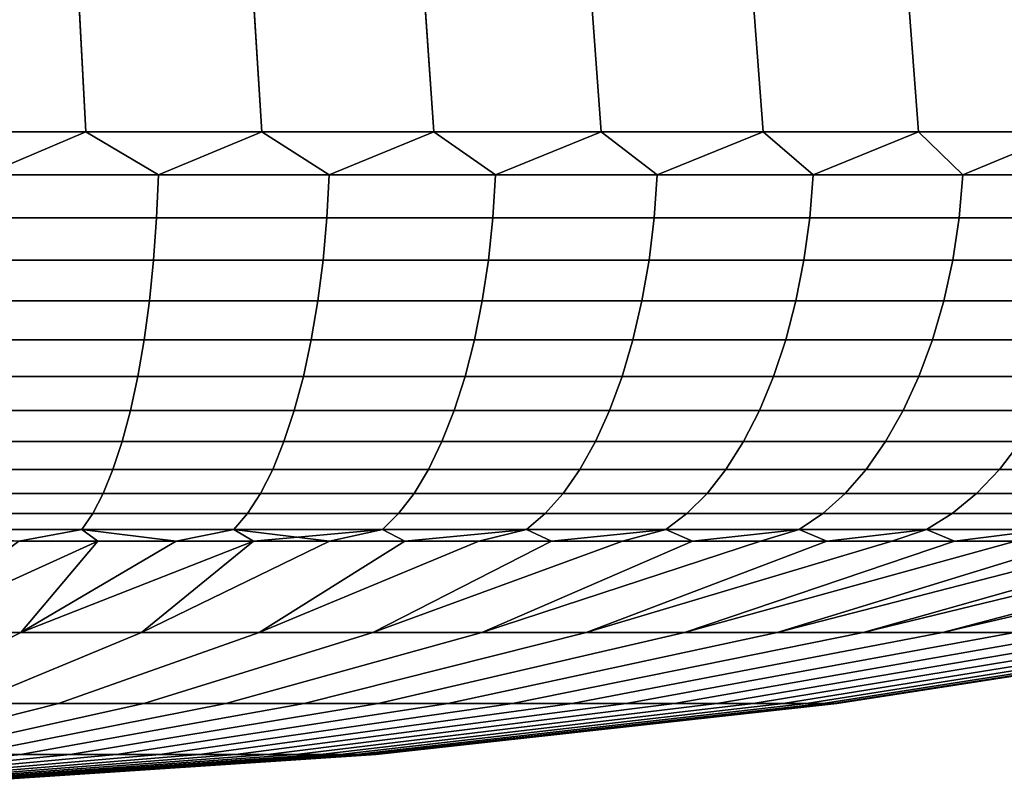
# Model space of a CAD drawing. Header units: metres. Extents: x -28 to 70, y -218 to 27.
# Tile 13 of 246: x 1.08 to 2.96, y -218.03 to -216.57. Entities that reach past the tile are written whole.
import ezdxf

# ---------------------------------------------------------------- set-up
doc = ezdxf.new("R2010")
doc.units = ezdxf.units.M
doc.layers.add('solid_10_261_002_XXX', color=7, linetype='CONTINUOUS')

msp = doc.modelspace()

# ---------------------------------------------------------------- linework, layer by layer
at = {"layer": 'solid_10_261_002_XXX'}
for points in [[(3.078307, -216.784988, 243.459946), (2.795964, -216.784988, 243.254807), (2.684955, -215.315674, 243.182098), (2.963523, -215.264053, 243.372849)], [(3.078307, -216.784988, 251.340057), (2.963773, -215.264008, 251.426956), (2.685143, -215.315643, 251.617783), (2.795964, -216.784988, 251.545181)], [(2.795964, -216.784988, 243.254807), (2.5, -216.784988, 243.06987), (2.392916, -215.364182, 243.009796), (2.684955, -215.315674, 243.182098)], [(2.795964, -216.784988, 251.545181), (2.685143, -215.315643, 251.617783), (2.393026, -215.364151, 251.790131), (2.5, -216.784988, 251.730133)], [(2.5, -216.784988, 243.06987), (2.191856, -216.784988, 242.906036), (2.090498, -215.408386, 242.858047), (2.392916, -215.364182, 243.009796)], [(2.5, -216.784988, 251.730133), (2.393026, -215.364151, 251.790131), (2.090622, -215.408356, 251.941895), (2.191856, -216.784988, 251.893967)], [(2.191856, -216.784988, 242.906036), (1.873033, -216.784988, 242.764084), (1.779622, -215.447495, 242.727417), (2.090498, -215.408386, 242.858047)], [(2.191856, -216.784988, 251.893967), (2.090622, -215.408356, 251.941895), (1.779829, -215.447479, 252.07251), (1.873033, -216.784988, 252.035919)], [(1.873033, -216.784988, 242.764084), (1.545085, -216.784988, 242.644714), (1.462412, -215.48085, 242.618698), (1.779622, -215.447495, 242.727417)], [(1.873033, -216.784988, 252.035919), (1.779829, -215.447479, 252.07251), (1.462785, -215.48082, 252.181198), (1.545085, -216.784988, 252.155289)], [(1.545085, -216.784988, 242.644714), (1.20961, -216.784988, 242.548523), (1.141655, -215.507904, 242.532028), (1.462412, -215.48085, 242.618698)], [(1.545085, -216.784988, 252.155289), (1.462785, -215.48082, 252.181198), (1.142094, -215.507874, 252.267868), (1.20961, -216.784988, 252.25148)], [(1.20961, -216.784988, 242.548523), (0.868241, -216.784988, 242.475967), (0.817768, -215.528412, 242.467331), (1.141655, -215.507904, 242.532028)], [(1.20961, -216.784988, 252.25148), (1.142094, -215.507874, 252.267868), (0.818155, -215.528397, 252.332611), (0.868241, -216.784988, 252.324036)], [(0.868241, -216.784988, 242.475967), (1.20961, -216.784988, 242.548523), (1.016422, -216.867035, 242.508713)], [(1.20961, -216.784988, 252.25148), (0.868241, -216.784988, 252.324036), (1.016422, -216.867035, 252.29129)], [(1.20961, -216.784988, 242.548523), (1.347846, -216.867035, 242.589478), (1.016422, -216.867035, 242.508713)], [(1.20961, -216.784988, 252.25148), (1.016422, -216.867035, 252.29129), (1.347846, -216.867035, 252.210526)], [(1.20961, -216.784988, 242.548523), (1.545085, -216.784988, 242.644714), (1.347846, -216.867035, 242.589478)], [(1.545085, -216.784988, 252.155289), (1.20961, -216.784988, 252.25148), (1.347846, -216.867035, 252.210526)], [(1.545085, -216.784988, 242.644714), (1.672986, -216.867035, 242.692673), (1.347846, -216.867035, 242.589478)], [(1.545085, -216.784988, 252.155289), (1.347846, -216.867035, 252.210526), (1.672986, -216.867035, 252.10733)], [(1.545085, -216.784988, 242.644714), (1.873033, -216.784988, 242.764084), (1.672986, -216.867035, 242.692673)], [(1.873033, -216.784988, 252.035919), (1.545085, -216.784988, 252.155289), (1.672986, -216.867035, 252.10733)], [(1.873033, -216.784988, 242.764084), (1.990325, -216.867035, 242.81781), (1.672986, -216.867035, 242.692673)], [(1.873033, -216.784988, 252.035919), (1.672986, -216.867035, 252.10733), (1.990325, -216.867035, 251.982193)], [(1.873033, -216.784988, 242.764084), (2.191856, -216.784988, 242.906036), (1.990325, -216.867035, 242.81781)], [(2.191856, -216.784988, 251.893967), (1.873033, -216.784988, 252.035919), (1.990325, -216.867035, 251.982193)], [(2.191856, -216.784988, 242.906036), (2.298385, -216.867035, 242.964325), (1.990325, -216.867035, 242.81781)], [(2.191856, -216.784988, 251.893967), (1.990325, -216.867035, 251.982193), (2.298385, -216.867035, 251.835678)], [(2.191856, -216.784988, 242.906036), (2.5, -216.784988, 243.06987), (2.298385, -216.867035, 242.964325)], [(2.5, -216.784988, 251.730133), (2.191856, -216.784988, 251.893967), (2.298385, -216.867035, 251.835678)], [(2.5, -216.784988, 243.06987), (2.595729, -216.867035, 243.1315), (2.298385, -216.867035, 242.964325)], [(2.5, -216.784988, 251.730133), (2.298385, -216.867035, 251.835678), (2.595729, -216.867035, 251.668488)], [(2.5, -216.784988, 243.06987), (2.795964, -216.784988, 243.254807), (2.595729, -216.867035, 243.1315)], [(2.795964, -216.784988, 251.545181), (2.5, -216.784988, 251.730133), (2.595729, -216.867035, 251.668488)], [(2.795964, -216.784988, 243.254807), (2.88097, -216.867035, 243.318588), (2.595729, -216.867035, 243.1315)], [(2.795964, -216.784988, 251.545181), (2.595729, -216.867035, 251.668488), (2.88097, -216.867035, 251.4814)], [(2.795964, -216.784988, 243.254807), (3.078307, -216.784988, 243.459946), (2.88097, -216.867035, 243.318588)], [(3.078307, -216.784988, 251.340057), (2.795964, -216.784988, 251.545181), (2.88097, -216.867035, 251.4814)], [(3.078307, -216.784988, 243.459946), (3.152778, -216.867035, 243.524719), (2.88097, -216.867035, 243.318588)], [(3.078307, -216.784988, 251.340057), (2.88097, -216.867035, 251.4814), (3.152778, -216.867035, 251.275284)], [(1.016422, -216.867035, 242.508713), (1.347846, -216.867035, 242.589478), (1.34439, -216.949173, 242.601807), (1.013816, -216.949173, 242.521255)], [(1.347846, -216.867035, 252.210526), (1.016422, -216.867035, 252.29129), (1.013816, -216.949173, 252.278748), (1.34439, -216.949173, 252.198196)], [(1.347846, -216.867035, 242.589478), (1.672986, -216.867035, 242.692673), (1.668696, -216.949173, 242.704742), (1.34439, -216.949173, 242.601807)], [(1.672986, -216.867035, 252.10733), (1.347846, -216.867035, 252.210526), (1.34439, -216.949173, 252.198196), (1.668696, -216.949173, 252.095261)], [(1.672986, -216.867035, 242.692673), (1.990325, -216.867035, 242.81781), (1.985221, -216.949173, 242.829559), (1.668696, -216.949173, 242.704742)], [(1.990325, -216.867035, 251.982193), (1.672986, -216.867035, 252.10733), (1.668696, -216.949173, 252.095261), (1.985221, -216.949173, 251.970444)], [(1.990325, -216.867035, 242.81781), (2.298385, -216.867035, 242.964325), (2.292491, -216.949173, 242.975693), (1.985221, -216.949173, 242.829559)], [(2.298385, -216.867035, 251.835678), (1.990325, -216.867035, 251.982193), (1.985221, -216.949173, 251.970444), (2.292491, -216.949173, 251.82431)], [(2.298385, -216.867035, 242.964325), (2.595729, -216.867035, 243.1315), (2.589072, -216.949173, 243.142456), (2.292491, -216.949173, 242.975693)], [(2.595729, -216.867035, 251.668488), (2.298385, -216.867035, 251.835678), (2.292491, -216.949173, 251.82431), (2.589072, -216.949173, 251.657547)], [(2.595729, -216.867035, 243.1315), (2.88097, -216.867035, 243.318588), (2.873582, -216.949173, 243.329056), (2.589072, -216.949173, 243.142456)], [(2.88097, -216.867035, 251.4814), (2.595729, -216.867035, 251.668488), (2.589072, -216.949173, 251.657547), (2.873582, -216.949173, 251.470932)], [(2.88097, -216.867035, 243.318588), (3.152778, -216.867035, 243.524719), (3.144693, -216.949173, 243.534653), (2.873582, -216.949173, 243.329056)], [(3.152778, -216.867035, 251.275284), (2.88097, -216.867035, 251.4814), (2.873582, -216.949173, 251.470932), (3.144693, -216.949173, 251.26535)], [(1.013816, -216.949173, 242.521255), (1.34439, -216.949173, 242.601807), (1.338652, -217.029541, 242.622284), (1.009489, -217.029541, 242.542068)], [(1.34439, -216.949173, 252.198196), (1.013816, -216.949173, 252.278748), (1.009489, -217.029541, 252.257919), (1.338652, -217.029541, 252.177704)], [(1.34439, -216.949173, 242.601807), (1.668696, -216.949173, 242.704742), (1.661574, -217.029541, 242.724777), (1.338652, -217.029541, 242.622284)], [(1.668696, -216.949173, 252.095261), (1.34439, -216.949173, 252.198196), (1.338652, -217.029541, 252.177704), (1.661574, -217.029541, 252.075226)], [(1.668696, -216.949173, 242.704742), (1.985221, -216.949173, 242.829559), (1.976748, -217.029541, 242.849075), (1.661574, -217.029541, 242.724777)], [(1.985221, -216.949173, 251.970444), (1.668696, -216.949173, 252.095261), (1.661574, -217.029541, 252.075226), (1.976748, -217.029541, 251.950928)], [(1.985221, -216.949173, 242.829559), (2.292491, -216.949173, 242.975693), (2.282707, -217.029541, 242.994583), (1.976748, -217.029541, 242.849075)], [(2.292491, -216.949173, 251.82431), (1.985221, -216.949173, 251.970444), (1.976748, -217.029541, 251.950928), (2.282707, -217.029541, 251.80542)], [(2.292491, -216.949173, 242.975693), (2.589072, -216.949173, 243.142456), (2.578022, -217.029541, 243.160629), (2.282707, -217.029541, 242.994583)], [(2.589072, -216.949173, 251.657547), (2.292491, -216.949173, 251.82431), (2.282707, -217.029541, 251.80542), (2.578022, -217.029541, 251.639374)], [(2.589072, -216.949173, 243.142456), (2.873582, -216.949173, 243.329056), (2.861317, -217.029541, 243.346436), (2.578022, -217.029541, 243.160629)], [(2.873582, -216.949173, 251.470932), (2.589072, -216.949173, 251.657547), (2.578022, -217.029541, 251.639374), (2.861317, -217.029541, 251.453568)], [(2.873582, -216.949173, 243.329056), (3.144693, -216.949173, 243.534653), (3.131272, -217.029541, 243.551147), (2.861317, -217.029541, 243.346436)], [(3.144693, -216.949173, 251.26535), (2.873582, -216.949173, 251.470932), (2.861317, -217.029541, 251.453568), (3.131272, -217.029541, 251.248856)], [(1.009489, -217.029541, 242.542068), (1.338652, -217.029541, 242.622284), (1.330695, -217.107285, 242.650696), (1.003488, -217.107285, 242.570953)], [(1.338652, -217.029541, 252.177704), (1.009489, -217.029541, 252.257919), (1.003488, -217.107285, 252.22905), (1.330695, -217.107285, 252.149307)], [(1.338652, -217.029541, 242.622284), (1.661574, -217.029541, 242.724777), (1.651697, -217.107285, 242.752563), (1.330695, -217.107285, 242.650696)], [(1.661574, -217.029541, 252.075226), (1.338652, -217.029541, 252.177704), (1.330695, -217.107285, 252.149307), (1.651697, -217.107285, 252.047424)], [(1.661574, -217.029541, 242.724777), (1.976748, -217.029541, 242.849075), (1.964998, -217.107285, 242.876114), (1.651697, -217.107285, 242.752563)], [(1.976748, -217.029541, 251.950928), (1.661574, -217.029541, 252.075226), (1.651697, -217.107285, 252.047424), (1.964998, -217.107285, 251.923874)], [(1.976748, -217.029541, 242.849075), (2.282707, -217.029541, 242.994583), (2.269138, -217.107285, 243.020767), (1.964998, -217.107285, 242.876114)], [(2.282707, -217.029541, 251.80542), (1.976748, -217.029541, 251.950928), (1.964998, -217.107285, 251.923874), (2.269138, -217.107285, 251.779236)], [(2.282707, -217.029541, 242.994583), (2.578022, -217.029541, 243.160629), (2.562698, -217.107285, 243.185822), (2.269138, -217.107285, 243.020767)], [(2.578022, -217.029541, 251.639374), (2.282707, -217.029541, 251.80542), (2.269138, -217.107285, 251.779236), (2.562698, -217.107285, 251.614182)], [(2.578022, -217.029541, 243.160629), (2.861317, -217.029541, 243.346436), (2.844309, -217.107285, 243.370529), (2.562698, -217.107285, 243.185822)], [(2.861317, -217.029541, 251.453568), (2.578022, -217.029541, 251.639374), (2.562698, -217.107285, 251.614182), (2.844309, -217.107285, 251.429474)], [(2.861317, -217.029541, 243.346436), (3.131272, -217.029541, 243.551147), (3.112659, -217.107285, 243.574036), (2.844309, -217.107285, 243.370529)], [(3.131272, -217.029541, 251.248856), (2.861317, -217.029541, 251.453568), (2.844309, -217.107285, 251.429474), (3.112659, -217.107285, 251.225967)], [(1.003488, -217.107285, 242.570953), (1.330695, -217.107285, 242.650696), (1.320604, -217.181534, 242.686707), (0.995878, -217.181534, 242.607574)], [(1.330695, -217.107285, 252.149307), (1.003488, -217.107285, 252.22905), (0.995878, -217.181534, 252.192429), (1.320604, -217.181534, 252.113297)], [(1.330695, -217.107285, 242.650696), (1.651697, -217.107285, 242.752563), (1.639172, -217.181534, 242.787811), (1.320604, -217.181534, 242.686707)], [(1.651697, -217.107285, 252.047424), (1.330695, -217.107285, 252.149307), (1.320604, -217.181534, 252.113297), (1.639172, -217.181534, 252.012192)], [(1.651697, -217.107285, 242.752563), (1.964998, -217.107285, 242.876114), (1.950097, -217.181534, 242.910431), (1.639172, -217.181534, 242.787811)], [(1.964998, -217.107285, 251.923874), (1.651697, -217.107285, 252.047424), (1.639172, -217.181534, 252.012192), (1.950097, -217.181534, 251.889572)], [(1.964998, -217.107285, 242.876114), (2.269138, -217.107285, 243.020767), (2.25193, -217.181534, 243.05397), (1.950097, -217.181534, 242.910431)], [(2.269138, -217.107285, 251.779236), (1.964998, -217.107285, 251.923874), (1.950097, -217.181534, 251.889572), (2.25193, -217.181534, 251.746033)], [(2.269138, -217.107285, 243.020767), (2.562698, -217.107285, 243.185822), (2.543264, -217.181534, 243.217773), (2.25193, -217.181534, 243.05397)], [(2.562698, -217.107285, 251.614182), (2.269138, -217.107285, 251.779236), (2.25193, -217.181534, 251.746033), (2.543264, -217.181534, 251.582214)], [(2.562698, -217.107285, 243.185822), (2.844309, -217.107285, 243.370529), (2.82274, -217.181534, 243.401093), (2.543264, -217.181534, 243.217773)], [(2.844309, -217.107285, 251.429474), (2.562698, -217.107285, 251.614182), (2.543264, -217.181534, 251.582214), (2.82274, -217.181534, 251.398911)], [(2.844309, -217.107285, 243.370529), (3.112659, -217.107285, 243.574036), (3.089055, -217.181534, 243.603043), (2.82274, -217.181534, 243.401093)], [(3.112659, -217.107285, 251.225967), (2.844309, -217.107285, 251.429474), (2.82274, -217.181534, 251.398911), (3.089055, -217.181534, 251.19696)], [(0.995878, -217.181534, 242.607574), (1.320604, -217.181534, 242.686707), (1.308488, -217.251495, 242.72995), (0.986742, -217.251495, 242.651535)], [(1.320604, -217.181534, 252.113297), (0.995878, -217.181534, 252.192429), (0.986742, -217.251495, 252.148468), (1.308488, -217.251495, 252.070053)], [(1.320604, -217.181534, 242.686707), (1.639172, -217.181534, 242.787811), (1.624134, -217.251495, 242.830124), (1.308488, -217.251495, 242.72995)], [(1.639172, -217.181534, 252.012192), (1.320604, -217.181534, 252.113297), (1.308488, -217.251495, 252.070053), (1.624134, -217.251495, 251.969879)], [(1.639172, -217.181534, 242.787811), (1.950097, -217.181534, 242.910431), (1.932207, -217.251495, 242.951614), (1.624134, -217.251495, 242.830124)], [(1.950097, -217.181534, 251.889572), (1.639172, -217.181534, 252.012192), (1.624134, -217.251495, 251.969879), (1.932207, -217.251495, 251.848389)], [(1.950097, -217.181534, 242.910431), (2.25193, -217.181534, 243.05397), (2.231271, -217.251495, 243.093842), (1.932207, -217.251495, 242.951614)], [(2.25193, -217.181534, 251.746033), (1.950097, -217.181534, 251.889572), (1.932207, -217.251495, 251.848389), (2.231271, -217.251495, 251.706161)], [(2.25193, -217.181534, 243.05397), (2.543264, -217.181534, 243.217773), (2.519932, -217.251495, 243.256149), (2.231271, -217.251495, 243.093842)], [(2.543264, -217.181534, 251.582214), (2.25193, -217.181534, 251.746033), (2.231271, -217.251495, 251.706161), (2.519932, -217.251495, 251.543854)], [(2.543264, -217.181534, 243.217773), (2.82274, -217.181534, 243.401093), (2.796844, -217.251495, 243.437775), (2.519932, -217.251495, 243.256149)], [(2.82274, -217.181534, 251.398911), (2.543264, -217.181534, 251.582214), (2.519932, -217.251495, 251.543854), (2.796844, -217.251495, 251.362228)], [(2.82274, -217.181534, 243.401093), (3.089055, -217.181534, 243.603043), (3.060716, -217.251495, 243.637878), (2.796844, -217.251495, 243.437775)], [(3.089055, -217.181534, 251.19696), (2.82274, -217.181534, 251.398911), (2.796844, -217.251495, 251.362228), (3.060716, -217.251495, 251.162125)], [(0.986742, -217.251495, 242.651535), (1.308488, -217.251495, 242.72995), (1.294479, -217.316422, 242.779938), (0.976178, -217.316422, 242.702377)], [(1.308488, -217.251495, 252.070053), (0.986742, -217.251495, 252.148468), (0.976178, -217.316422, 252.097626), (1.294479, -217.316422, 252.02005)], [(1.308488, -217.251495, 242.72995), (1.624134, -217.251495, 242.830124), (1.606745, -217.316422, 242.879059), (1.294479, -217.316422, 242.779938)], [(1.624134, -217.251495, 251.969879), (1.308488, -217.251495, 252.070053), (1.294479, -217.316422, 252.02005), (1.606745, -217.316422, 251.920944)], [(1.624134, -217.251495, 242.830124), (1.932207, -217.251495, 242.951614), (1.91152, -217.316422, 242.999237), (1.606745, -217.316422, 242.879059)], [(1.932207, -217.251495, 251.848389), (1.624134, -217.251495, 251.969879), (1.606745, -217.316422, 251.920944), (1.91152, -217.316422, 251.800766)], [(1.932207, -217.251495, 242.951614), (2.231271, -217.251495, 243.093842), (2.207382, -217.316422, 243.139938), (1.91152, -217.316422, 242.999237)], [(2.231271, -217.251495, 251.706161), (1.932207, -217.251495, 251.848389), (1.91152, -217.316422, 251.800766), (2.207382, -217.316422, 251.660049)], [(2.231271, -217.251495, 243.093842), (2.519932, -217.251495, 243.256149), (2.492953, -217.316422, 243.300507), (2.207382, -217.316422, 243.139938)], [(2.519932, -217.251495, 251.543854), (2.231271, -217.251495, 251.706161), (2.207382, -217.316422, 251.660049), (2.492953, -217.316422, 251.499481)], [(2.519932, -217.251495, 243.256149), (2.796844, -217.251495, 243.437775), (2.7669, -217.316422, 243.480194), (2.492953, -217.316422, 243.300507)], [(2.796844, -217.251495, 251.362228), (2.519932, -217.251495, 251.543854), (2.492953, -217.316422, 251.499481), (2.7669, -217.316422, 251.319809)], [(2.796844, -217.251495, 243.437775), (3.060716, -217.251495, 243.637878), (3.027947, -217.316422, 243.678146), (2.7669, -217.316422, 243.480194)], [(3.060716, -217.251495, 251.162125), (2.796844, -217.251495, 251.362228), (2.7669, -217.316422, 251.319809), (3.027947, -217.316422, 251.121841)], [(0.976178, -217.316422, 242.702377), (1.294479, -217.316422, 242.779938), (1.278728, -217.37561, 242.836166), (0.964299, -217.37561, 242.759537)], [(1.294479, -217.316422, 252.02005), (0.976178, -217.316422, 252.097626), (0.964299, -217.37561, 252.040466), (1.278728, -217.37561, 251.963837)], [(1.294479, -217.316422, 242.779938), (1.606745, -217.316422, 242.879059), (1.587194, -217.37561, 242.934067), (1.278728, -217.37561, 242.836166)], [(1.606745, -217.316422, 251.920944), (1.294479, -217.316422, 252.02005), (1.278728, -217.37561, 251.963837), (1.587194, -217.37561, 251.865936)], [(1.606745, -217.316422, 242.879059), (1.91152, -217.316422, 242.999237), (1.88826, -217.37561, 243.052795), (1.587194, -217.37561, 242.934067)], [(1.91152, -217.316422, 251.800766), (1.606745, -217.316422, 251.920944), (1.587194, -217.37561, 251.865936), (1.88826, -217.37561, 251.747208)], [(1.91152, -217.316422, 242.999237), (2.207382, -217.316422, 243.139938), (2.180522, -217.37561, 243.191788), (1.88826, -217.37561, 243.052795)], [(2.207382, -217.316422, 251.660049), (1.91152, -217.316422, 251.800766), (1.88826, -217.37561, 251.747208), (2.180522, -217.37561, 251.608215)], [(2.207382, -217.316422, 243.139938), (2.492953, -217.316422, 243.300507), (2.462618, -217.37561, 243.350403), (2.180522, -217.37561, 243.191788)], [(2.492953, -217.316422, 251.499481), (2.207382, -217.316422, 251.660049), (2.180522, -217.37561, 251.608215), (2.462618, -217.37561, 251.4496)], [(2.492953, -217.316422, 243.300507), (2.7669, -217.316422, 243.480194), (2.733232, -217.37561, 243.527893), (2.462618, -217.37561, 243.350403)], [(2.7669, -217.316422, 251.319809), (2.492953, -217.316422, 251.499481), (2.462618, -217.37561, 251.4496), (2.733232, -217.37561, 251.27211)], [(2.7669, -217.316422, 243.480194), (3.027947, -217.316422, 243.678146), (2.991102, -217.37561, 243.723434), (2.733232, -217.37561, 243.527893)], [(3.027947, -217.316422, 251.121841), (2.7669, -217.316422, 251.319809), (2.733232, -217.37561, 251.27211), (2.991102, -217.37561, 251.076553)], [(0.964299, -217.37561, 242.759537), (1.278728, -217.37561, 242.836166), (1.261404, -217.428436, 242.897995), (0.951235, -217.428436, 242.822403)], [(1.278728, -217.37561, 251.963837), (0.964299, -217.37561, 252.040466), (0.951235, -217.428436, 251.9776), (1.261404, -217.428436, 251.902008)], [(1.278728, -217.37561, 242.836166), (1.587194, -217.37561, 242.934067), (1.565691, -217.428436, 242.994568), (1.261404, -217.428436, 242.897995)], [(1.587194, -217.37561, 251.865936), (1.278728, -217.37561, 251.963837), (1.261404, -217.428436, 251.902008), (1.565691, -217.428436, 251.805435)], [(1.587194, -217.37561, 242.934067), (1.88826, -217.37561, 243.052795), (1.862679, -217.428436, 243.111679), (1.565691, -217.428436, 242.994568)], [(1.88826, -217.37561, 251.747208), (1.587194, -217.37561, 251.865936), (1.565691, -217.428436, 251.805435), (1.862679, -217.428436, 251.688324)], [(1.88826, -217.37561, 243.052795), (2.180522, -217.37561, 243.191788), (2.150981, -217.428436, 243.248795), (1.862679, -217.428436, 243.111679)], [(2.180522, -217.37561, 251.608215), (1.88826, -217.37561, 251.747208), (1.862679, -217.428436, 251.688324), (2.150981, -217.428436, 251.551208)], [(2.180522, -217.37561, 243.191788), (2.462618, -217.37561, 243.350403), (2.429255, -217.428436, 243.405258), (2.150981, -217.428436, 243.248795)], [(2.462618, -217.37561, 251.4496), (2.180522, -217.37561, 251.608215), (2.150981, -217.428436, 251.551208), (2.429255, -217.428436, 251.394745)], [(2.462618, -217.37561, 243.350403), (2.733232, -217.37561, 243.527893), (2.696203, -217.428436, 243.580353), (2.429255, -217.428436, 243.405258)], [(2.733232, -217.37561, 251.27211), (2.462618, -217.37561, 251.4496), (2.429255, -217.428436, 251.394745), (2.696203, -217.428436, 251.21965)], [(2.733232, -217.37561, 243.527893), (2.991102, -217.37561, 243.723434), (2.950579, -217.428436, 243.773254), (2.696203, -217.428436, 243.580353)], [(2.991102, -217.37561, 251.076553), (2.733232, -217.37561, 251.27211), (2.696203, -217.428436, 251.21965), (2.950579, -217.428436, 251.026749)], [(2.991102, -217.37561, 243.723434), (3.235026, -217.37561, 243.936127), (3.191199, -217.428436, 243.983063), (2.950579, -217.428436, 243.773254)], [(3.235026, -217.37561, 250.863861), (2.991102, -217.37561, 251.076553), (2.950579, -217.428436, 251.026749), (3.191199, -217.428436, 250.81694)], [(0.951235, -217.428436, 242.822403), (1.261404, -217.428436, 242.897995), (1.242695, -217.474289, 242.964767), (0.937127, -217.474289, 242.890305)], [(1.261404, -217.428436, 251.902008), (0.951235, -217.428436, 251.9776), (0.937127, -217.474289, 251.909698), (1.242695, -217.474289, 251.835236)], [(1.261404, -217.428436, 242.897995), (1.565691, -217.428436, 242.994568), (1.542469, -217.474289, 243.059906), (1.242695, -217.474289, 242.964767)], [(1.565691, -217.428436, 251.805435), (1.261404, -217.428436, 251.902008), (1.242695, -217.474289, 251.835236), (1.542469, -217.474289, 251.740097)], [(1.565691, -217.428436, 242.994568), (1.862679, -217.428436, 243.111679), (1.835052, -217.474289, 243.175293), (1.542469, -217.474289, 243.059906)], [(1.862679, -217.428436, 251.688324), (1.565691, -217.428436, 251.805435), (1.542469, -217.474289, 251.740097), (1.835052, -217.474289, 251.62471)], [(1.862679, -217.428436, 243.111679), (2.150981, -217.428436, 243.248795), (2.119078, -217.474289, 243.310364), (1.835052, -217.474289, 243.175293)], [(2.150981, -217.428436, 251.551208), (1.862679, -217.428436, 251.688324), (1.835052, -217.474289, 251.62471), (2.119078, -217.474289, 251.489639)], [(2.150981, -217.428436, 243.248795), (2.429255, -217.428436, 243.405258), (2.393225, -217.474289, 243.464508), (2.119078, -217.474289, 243.310364)], [(2.429255, -217.428436, 251.394745), (2.150981, -217.428436, 251.551208), (2.119078, -217.474289, 251.489639), (2.393225, -217.474289, 251.335495)], [(2.429255, -217.428436, 243.405258), (2.696203, -217.428436, 243.580353), (2.656213, -217.474289, 243.637009), (2.393225, -217.474289, 243.464508)], [(2.696203, -217.428436, 251.21965), (2.429255, -217.428436, 251.394745), (2.393225, -217.474289, 251.335495), (2.656213, -217.474289, 251.162994)], [(2.696203, -217.428436, 243.580353), (2.950579, -217.428436, 243.773254), (2.906817, -217.474289, 243.827042), (2.656213, -217.474289, 243.637009)], [(2.950579, -217.428436, 251.026749), (2.696203, -217.428436, 251.21965), (2.656213, -217.474289, 251.162994), (2.906817, -217.474289, 250.972961)], [(2.950579, -217.428436, 243.773254), (3.191199, -217.428436, 243.983063), (3.143868, -217.474289, 244.033737), (2.906817, -217.474289, 243.827042)], [(3.191199, -217.428436, 250.81694), (2.950579, -217.428436, 251.026749), (2.906817, -217.474289, 250.972961), (3.143868, -217.474289, 250.766266)], [(0.937127, -217.474289, 242.890305), (1.242695, -217.474289, 242.964767), (1.222803, -217.512711, 243.035767), (0.922126, -217.512711, 242.962494)], [(1.242695, -217.474289, 251.835236), (0.937127, -217.474289, 251.909698), (0.922126, -217.512711, 251.837509), (1.222803, -217.512711, 251.764236)], [(1.242695, -217.474289, 242.964767), (1.542469, -217.474289, 243.059906), (1.517779, -217.512711, 243.129379), (1.222803, -217.512711, 243.035767)], [(1.542469, -217.474289, 251.740097), (1.242695, -217.474289, 251.835236), (1.222803, -217.512711, 251.764236), (1.517779, -217.512711, 251.670624)], [(1.542469, -217.474289, 243.059906), (1.835052, -217.474289, 243.175293), (1.805678, -217.512711, 243.24292), (1.517779, -217.512711, 243.129379)], [(1.835052, -217.474289, 251.62471), (1.542469, -217.474289, 251.740097), (1.517779, -217.512711, 251.670624), (1.805678, -217.512711, 251.557083)], [(1.835052, -217.474289, 243.175293), (2.119078, -217.474289, 243.310364), (2.085158, -217.512711, 243.375824), (1.805678, -217.512711, 243.24292)], [(2.119078, -217.474289, 251.489639), (1.835052, -217.474289, 251.62471), (1.805678, -217.512711, 251.557083), (2.085158, -217.512711, 251.424179)], [(2.119078, -217.474289, 243.310364), (2.393225, -217.474289, 243.464508), (2.354916, -217.512711, 243.527512), (2.085158, -217.512711, 243.375824)], [(2.393225, -217.474289, 251.335495), (2.119078, -217.474289, 251.489639), (2.085158, -217.512711, 251.424179), (2.354916, -217.512711, 251.272491)], [(2.393225, -217.474289, 243.464508), (2.656213, -217.474289, 243.637009), (2.613694, -217.512711, 243.697235), (2.354916, -217.512711, 243.527512)], [(2.656213, -217.474289, 251.162994), (2.393225, -217.474289, 251.335495), (2.354916, -217.512711, 251.272491), (2.613694, -217.512711, 251.102768)], [(2.656213, -217.474289, 243.637009), (2.906817, -217.474289, 243.827042), (2.860287, -217.512711, 243.884232), (2.613694, -217.512711, 243.697235)], [(2.906817, -217.474289, 250.972961), (2.656213, -217.474289, 251.162994), (2.613694, -217.512711, 251.102768), (2.860287, -217.512711, 250.915771)], [(2.906817, -217.474289, 243.827042), (3.143868, -217.474289, 244.033737), (3.093543, -217.512711, 244.087631), (2.860287, -217.512711, 243.884232)], [(3.143868, -217.474289, 250.766266), (2.906817, -217.474289, 250.972961), (2.860287, -217.512711, 250.915771), (3.093543, -217.512711, 250.712372)], [(0.922126, -217.512711, 242.962494), (1.222803, -217.512711, 243.035767), (1.201942, -217.543274, 243.110214), (0.906395, -217.543274, 243.038193)], [(1.222803, -217.512711, 251.764236), (0.922126, -217.512711, 251.837509), (0.906395, -217.543274, 251.76181), (1.201942, -217.543274, 251.689789)], [(1.222803, -217.512711, 243.035767), (1.517779, -217.512711, 243.129379), (1.491886, -217.543274, 243.20224), (1.201942, -217.543274, 243.110214)], [(1.517779, -217.512711, 251.670624), (1.222803, -217.512711, 251.764236), (1.201942, -217.543274, 251.689789), (1.491886, -217.543274, 251.597763)], [(1.517779, -217.512711, 243.129379), (1.805678, -217.512711, 243.24292), (1.774874, -217.543274, 243.313828), (1.491886, -217.543274, 243.20224)], [(1.805678, -217.512711, 251.557083), (1.517779, -217.512711, 251.670624), (1.491886, -217.543274, 251.597763), (1.774874, -217.543274, 251.486176)], [(1.805678, -217.512711, 243.24292), (2.085158, -217.512711, 243.375824), (2.049586, -217.543274, 243.444473), (1.774874, -217.543274, 243.313828)], [(2.085158, -217.512711, 251.424179), (1.805678, -217.512711, 251.557083), (1.774874, -217.543274, 251.486176), (2.049586, -217.543274, 251.355515)], [(2.085158, -217.512711, 243.375824), (2.354916, -217.512711, 243.527512), (2.314742, -217.543274, 243.593567), (2.049586, -217.543274, 243.444473)], [(2.354916, -217.512711, 251.272491), (2.085158, -217.512711, 251.424179), (2.049586, -217.543274, 251.355515), (2.314742, -217.543274, 251.206436)], [(2.354916, -217.512711, 243.527512), (2.613694, -217.512711, 243.697235), (2.569106, -217.543274, 243.760406), (2.314742, -217.543274, 243.593567)], [(2.613694, -217.512711, 251.102768), (2.354916, -217.512711, 251.272491), (2.314742, -217.543274, 251.206436), (2.569106, -217.543274, 251.039597)], [(2.613694, -217.512711, 243.697235), (2.860287, -217.512711, 243.884232), (2.811492, -217.543274, 243.944214), (2.569106, -217.543274, 243.760406)], [(2.860287, -217.512711, 250.915771), (2.613694, -217.512711, 251.102768), (2.569106, -217.543274, 251.039597), (2.811492, -217.543274, 250.855789)], [(2.860287, -217.512711, 243.884232), (3.093543, -217.512711, 244.087631), (3.040769, -217.543274, 244.144135), (2.811492, -217.543274, 243.944214)], [(3.093543, -217.512711, 250.712372), (2.860287, -217.512711, 250.915771), (2.811492, -217.543274, 250.855789), (3.040769, -217.543274, 250.655869)], [(0.906395, -217.543274, 243.038193), (1.201942, -217.543274, 243.110214), (1.081966, -217.565613, 243.160904), (0.929973, -217.565613, 243.124985)], [(1.201942, -217.543274, 251.689789), (0.906395, -217.543274, 251.76181), (1.081966, -217.565613, 251.639099)], [(1.201942, -217.543274, 243.110214), (1.23258, -217.565613, 243.202225), (1.081966, -217.565613, 243.160904)], [(1.201942, -217.543274, 251.689789), (1.081966, -217.565613, 251.639099), (1.23258, -217.565613, 251.597778)], [(1.201942, -217.543274, 243.110214), (1.491886, -217.543274, 243.20224), (1.381623, -217.565613, 243.248886), (1.23258, -217.565613, 243.202225)], [(1.201942, -217.543274, 251.689789), (1.23258, -217.565613, 251.597778), (1.381623, -217.565613, 251.551117)], [(1.491886, -217.543274, 251.597763), (1.201942, -217.543274, 251.689789), (1.381623, -217.565613, 251.551117)], [(1.491886, -217.543274, 243.20224), (1.528906, -217.565613, 243.300842), (1.381623, -217.565613, 243.248886)], [(1.491886, -217.543274, 251.597763), (1.381623, -217.565613, 251.551117), (1.528906, -217.565613, 251.499161)], [(1.491886, -217.543274, 243.20224), (1.774874, -217.543274, 243.313828), (1.528906, -217.565613, 243.300842)], [(1.491886, -217.543274, 251.597763), (1.528906, -217.565613, 251.499161), (1.67424, -217.565613, 251.441971)], [(1.774874, -217.543274, 251.486176), (1.491886, -217.543274, 251.597763), (1.67424, -217.565613, 251.441971)], [(1.774874, -217.543274, 243.313828), (1.67424, -217.565613, 243.358032), (1.528906, -217.565613, 243.300842)], [(1.774874, -217.543274, 243.313828), (1.817441, -217.565613, 243.420364), (1.67424, -217.565613, 243.358032)], [(1.774874, -217.543274, 251.486176), (1.67424, -217.565613, 251.441971), (1.817441, -217.565613, 251.379639)], [(1.774874, -217.543274, 243.313828), (2.049586, -217.543274, 243.444473), (1.817441, -217.565613, 243.420364)], [(2.049586, -217.543274, 251.355515), (1.774874, -217.543274, 251.486176), (1.817441, -217.565613, 251.379639), (1.958325, -217.565613, 251.312241)], [(2.049586, -217.543274, 243.444473), (1.958325, -217.565613, 243.487762), (1.817441, -217.565613, 243.420364)], [(2.049586, -217.543274, 243.444473), (2.096714, -217.565613, 243.56015), (1.958325, -217.565613, 243.487762)], [(2.049586, -217.543274, 251.355515), (1.958325, -217.565613, 251.312241), (2.096714, -217.565613, 251.239853)], [(2.049586, -217.543274, 243.444473), (2.314742, -217.543274, 243.593567), (2.096714, -217.565613, 243.56015)], [(2.314742, -217.543274, 251.206436), (2.049586, -217.543274, 251.355515), (2.096714, -217.565613, 251.239853), (2.232431, -217.565613, 251.162567)], [(2.314742, -217.543274, 243.593567), (2.232431, -217.565613, 243.637436), (2.096714, -217.565613, 243.56015)], [(2.314742, -217.543274, 243.593567), (2.365304, -217.565613, 243.719513), (2.232431, -217.565613, 243.637436)], [(2.314742, -217.543274, 251.206436), (2.232431, -217.565613, 251.162567), (2.365304, -217.565613, 251.08049)], [(2.314742, -217.543274, 243.593567), (2.569106, -217.543274, 243.760406), (2.365304, -217.565613, 243.719513)], [(2.569106, -217.543274, 251.039597), (2.314742, -217.543274, 251.206436), (2.365304, -217.565613, 251.08049), (2.495162, -217.565613, 250.993713)], [(2.569106, -217.543274, 243.760406), (2.495162, -217.565613, 243.80629), (2.365304, -217.565613, 243.719513)], [(2.569106, -217.543274, 243.760406), (2.62184, -217.565613, 243.897629), (2.495162, -217.565613, 243.80629)], [(2.569106, -217.543274, 251.039597), (2.495162, -217.565613, 250.993713), (2.62184, -217.565613, 250.902374)], [(2.569106, -217.543274, 243.760406), (2.811492, -217.543274, 243.944214), (2.62184, -217.565613, 243.897629)], [(2.811492, -217.543274, 250.855789), (2.569106, -217.543274, 251.039597), (2.62184, -217.565613, 250.902374), (2.745177, -217.565613, 250.806564)], [(2.811492, -217.543274, 243.944214), (2.745177, -217.565613, 243.993439), (2.62184, -217.565613, 243.897629)], [(2.811492, -217.543274, 243.944214), (2.865016, -217.565613, 244.093597), (2.745177, -217.565613, 243.993439)], [(2.811492, -217.543274, 250.855789), (2.745177, -217.565613, 250.806564), (2.865016, -217.565613, 250.706406)], [(2.811492, -217.543274, 243.944214), (3.040769, -217.543274, 244.144135), (2.865016, -217.565613, 244.093597)], [(3.040769, -217.543274, 250.655869), (2.811492, -217.543274, 250.855789), (2.865016, -217.565613, 250.706406), (2.981204, -217.565613, 250.602036)], [(3.040769, -217.543274, 244.144135), (2.981204, -217.565613, 244.197968), (2.865016, -217.565613, 244.093597)], [(1.381623, -217.565613, 243.248886), (1.085534, -217.739075, 244.059067), (0.849838, -217.739075, 243.991486), (1.23258, -217.565613, 243.202225)], [(1.081966, -217.565613, 243.160904), (1.23258, -217.565613, 243.202225), (0.849838, -217.739075, 243.991486)], [(1.23258, -217.565613, 251.597778), (1.081966, -217.565613, 251.639099), (0.849838, -217.739075, 250.808517), (1.085534, -217.739075, 250.740936)], [(1.67424, -217.565613, 243.358032), (1.315941, -217.739075, 244.142929), (1.085534, -217.739075, 244.059067), (1.528906, -217.565613, 243.300842)], [(1.381623, -217.565613, 243.248886), (1.528906, -217.565613, 243.300842), (1.085534, -217.739075, 244.059067)], [(1.528906, -217.565613, 251.499161), (1.381623, -217.565613, 251.551117), (1.085534, -217.739075, 250.740936), (1.315941, -217.739075, 250.657074)], [(1.381623, -217.565613, 251.551117), (1.23258, -217.565613, 251.597778), (1.085534, -217.739075, 250.740936)], [(1.67424, -217.565613, 243.358032), (1.817441, -217.565613, 243.420364), (1.539937, -217.739075, 244.242661), (1.315941, -217.739075, 244.142929)], [(1.817441, -217.565613, 251.379639), (1.67424, -217.565613, 251.441971), (1.315941, -217.739075, 250.657074), (1.539937, -217.739075, 250.557343)], [(1.67424, -217.565613, 251.441971), (1.528906, -217.565613, 251.499161), (1.315941, -217.739075, 250.657074)], [(1.958325, -217.565613, 243.487762), (2.096714, -217.565613, 243.56015), (1.75643, -217.739075, 244.357773), (1.539937, -217.739075, 244.242661)], [(1.817441, -217.565613, 243.420364), (1.958325, -217.565613, 243.487762), (1.539937, -217.739075, 244.242661)], [(2.096714, -217.565613, 251.239853), (1.958325, -217.565613, 251.312241), (1.539937, -217.739075, 250.557343), (1.75643, -217.739075, 250.44223)], [(1.958325, -217.565613, 251.312241), (1.817441, -217.565613, 251.379639), (1.539937, -217.739075, 250.557343)], [(2.232431, -217.565613, 243.637436), (2.365304, -217.565613, 243.719513), (1.964367, -217.739075, 244.487701), (1.75643, -217.739075, 244.357773)], [(2.096714, -217.565613, 243.56015), (2.232431, -217.565613, 243.637436), (1.75643, -217.739075, 244.357773)], [(2.365304, -217.565613, 251.08049), (2.232431, -217.565613, 251.162567), (1.75643, -217.739075, 250.44223), (1.964367, -217.739075, 250.312286)], [(2.232431, -217.565613, 251.162567), (2.096714, -217.565613, 251.239853), (1.75643, -217.739075, 250.44223)], [(2.495162, -217.565613, 243.80629), (2.62184, -217.565613, 243.897629), (2.162733, -217.739075, 244.631821), (1.964367, -217.739075, 244.487701)], [(2.365304, -217.565613, 243.719513), (2.495162, -217.565613, 243.80629), (1.964367, -217.739075, 244.487701)], [(2.62184, -217.565613, 250.902374), (2.495162, -217.565613, 250.993713), (1.964367, -217.739075, 250.312286), (2.162733, -217.739075, 250.168167)], [(2.495162, -217.565613, 250.993713), (2.365304, -217.565613, 251.08049), (1.964367, -217.739075, 250.312286)], [(2.745177, -217.565613, 243.993439), (2.865016, -217.565613, 244.093597), (2.350563, -217.739075, 244.789429), (2.162733, -217.739075, 244.631821)], [(2.62184, -217.565613, 243.897629), (2.745177, -217.565613, 243.993439), (2.162733, -217.739075, 244.631821)], [(2.865016, -217.565613, 250.706406), (2.745177, -217.565613, 250.806564), (2.162733, -217.739075, 250.168167), (2.350563, -217.739075, 250.010559)], [(2.745177, -217.565613, 250.806564), (2.62184, -217.565613, 250.902374), (2.162733, -217.739075, 250.168167)], [(2.981204, -217.565613, 244.197968), (3.093592, -217.565613, 244.306412), (2.526941, -217.739075, 244.959763), (2.350563, -217.739075, 244.789429)], [(2.865016, -217.565613, 244.093597), (2.981204, -217.565613, 244.197968), (2.350563, -217.739075, 244.789429)], [(3.093592, -217.565613, 250.493591), (2.981204, -217.565613, 250.602036), (2.350563, -217.739075, 250.010559), (2.526941, -217.739075, 249.84024)], [(2.981204, -217.565613, 250.602036), (2.865016, -217.565613, 250.706406), (2.350563, -217.739075, 250.010559)], [(3.202039, -217.565613, 244.418793), (3.306404, -217.565613, 244.534988), (2.691008, -217.739075, 245.141983), (2.526941, -217.739075, 244.959763)], [(3.093592, -217.565613, 244.306412), (3.202039, -217.565613, 244.418793), (2.526941, -217.739075, 244.959763)], [(3.306404, -217.565613, 250.265015), (3.202039, -217.565613, 250.38121), (2.526941, -217.739075, 249.84024), (2.691008, -217.739075, 249.65802)], [(3.202039, -217.565613, 250.38121), (3.093592, -217.565613, 250.493591), (2.526941, -217.739075, 249.84024)], [(3.406557, -217.565613, 244.654816), (3.502368, -217.565613, 244.778168), (2.841964, -217.739075, 245.33519), (2.691008, -217.739075, 245.141983)], [(3.306404, -217.565613, 244.534988), (3.406557, -217.565613, 244.654816), (2.691008, -217.739075, 245.141983)], [(3.502368, -217.565613, 250.021835), (3.406557, -217.565613, 250.145172), (2.691008, -217.739075, 249.65802), (2.841964, -217.739075, 249.464813)], [(3.406557, -217.565613, 250.145172), (3.306404, -217.565613, 250.265015), (2.691008, -217.739075, 249.65802)], [(3.593716, -217.565613, 244.904831), (3.680484, -217.565613, 245.034698), (2.979075, -217.739075, 245.538467), (2.841964, -217.739075, 245.33519)], [(3.502368, -217.565613, 244.778168), (3.593716, -217.565613, 244.904831), (2.841964, -217.739075, 245.33519)], [(3.680484, -217.565613, 249.765305), (3.593716, -217.565613, 249.895157), (2.841964, -217.739075, 249.464813), (2.979075, -217.739075, 249.261536)], [(3.593716, -217.565613, 249.895157), (3.502368, -217.565613, 250.021835), (2.841964, -217.739075, 249.464813)], [(0.849838, -217.739075, 243.991486), (1.085534, -217.739075, 244.059067), (0.815938, -217.874939, 244.888794), (0.638778, -217.874939, 244.837997)], [(1.085534, -217.739075, 250.740936), (0.849838, -217.739075, 250.808517), (0.638778, -217.874939, 249.962006), (0.815938, -217.874939, 249.911194)], [(1.085534, -217.739075, 244.059067), (1.315941, -217.739075, 244.142929), (0.989123, -217.874939, 244.951828), (0.815938, -217.874939, 244.888794)], [(1.315941, -217.739075, 250.657074), (1.085534, -217.739075, 250.740936), (0.815938, -217.874939, 249.911194), (0.989123, -217.874939, 249.84816)], [(1.315941, -217.739075, 244.142929), (1.539937, -217.739075, 244.242661), (1.157489, -217.874939, 245.026794), (0.989123, -217.874939, 244.951828)], [(1.539937, -217.739075, 250.557343), (1.315941, -217.739075, 250.657074), (0.989123, -217.874939, 249.84816), (1.157489, -217.874939, 249.773209)], [(1.539937, -217.739075, 244.242661), (1.75643, -217.739075, 244.357773), (1.320216, -217.874939, 245.113312), (1.157489, -217.874939, 245.026794)], [(1.75643, -217.739075, 250.44223), (1.539937, -217.739075, 250.557343), (1.157489, -217.874939, 249.773209), (1.320216, -217.874939, 249.686676)], [(1.75643, -217.739075, 244.357773), (1.964367, -217.739075, 244.487701), (1.476511, -217.874939, 245.210983), (1.320216, -217.874939, 245.113312)], [(1.964367, -217.739075, 250.312286), (1.75643, -217.739075, 250.44223), (1.320216, -217.874939, 249.686676), (1.476511, -217.874939, 249.58902)], [(1.964367, -217.739075, 244.487701), (2.162733, -217.739075, 244.631821), (1.625612, -217.874939, 245.319305), (1.476511, -217.874939, 245.210983)], [(2.162733, -217.739075, 250.168167), (1.964367, -217.739075, 250.312286), (1.476511, -217.874939, 249.58902), (1.625612, -217.874939, 249.480682)], [(2.162733, -217.739075, 244.631821), (2.350563, -217.739075, 244.789429), (1.766794, -217.874939, 245.437775), (1.625612, -217.874939, 245.319305)], [(2.350563, -217.739075, 250.010559), (2.162733, -217.739075, 250.168167), (1.625612, -217.874939, 249.480682), (1.766794, -217.874939, 249.362228)], [(2.350563, -217.739075, 244.789429), (2.526941, -217.739075, 244.959763), (1.899368, -217.874939, 245.565796), (1.766794, -217.874939, 245.437775)], [(2.526941, -217.739075, 249.84024), (2.350563, -217.739075, 250.010559), (1.766794, -217.874939, 249.362228), (1.899368, -217.874939, 249.234192)], [(2.526941, -217.739075, 244.959763), (2.691008, -217.739075, 245.141983), (2.022688, -217.874939, 245.702759), (1.899368, -217.874939, 245.565796)], [(2.691008, -217.739075, 249.65802), (2.526941, -217.739075, 249.84024), (1.899368, -217.874939, 249.234192), (2.022688, -217.874939, 249.097244)], [(2.691008, -217.739075, 245.141983), (2.841964, -217.739075, 245.33519), (2.136155, -217.874939, 245.847992), (2.022688, -217.874939, 245.702759)], [(2.841964, -217.739075, 249.464813), (2.691008, -217.739075, 249.65802), (2.022688, -217.874939, 249.097244), (2.136155, -217.874939, 248.952011)], [(2.841964, -217.739075, 245.33519), (2.979075, -217.739075, 245.538467), (2.239213, -217.874939, 246.000778), (2.136155, -217.874939, 245.847992)], [(2.979075, -217.739075, 249.261536), (2.841964, -217.739075, 249.464813), (2.136155, -217.874939, 248.952011), (2.239213, -217.874939, 248.79921)], [(2.979075, -217.739075, 245.538467), (3.101672, -217.739075, 245.750809), (2.331363, -217.874939, 246.160385), (2.239213, -217.874939, 246.000778)], [(3.101672, -217.739075, 249.049194), (2.979075, -217.739075, 249.261536), (2.239213, -217.874939, 248.79921), (2.331363, -217.874939, 248.639603)], [(3.101672, -217.739075, 245.750809), (3.209158, -217.739075, 245.971191), (2.412155, -217.874939, 246.326035), (2.331363, -217.874939, 246.160385)], [(3.209158, -217.739075, 248.828812), (3.101672, -217.739075, 249.049194), (2.331363, -217.874939, 248.639603), (2.412155, -217.874939, 248.473953)], [(3.209158, -217.739075, 245.971191), (3.301009, -217.739075, 246.198532), (2.481195, -217.874939, 246.496918), (2.412155, -217.874939, 246.326035)], [(3.301009, -217.739075, 248.601471), (3.209158, -217.739075, 248.828812), (2.412155, -217.874939, 248.473953), (2.481195, -217.874939, 248.303085)], [(3.301009, -217.739075, 246.198532), (3.376779, -217.739075, 246.431717), (2.538146, -217.874939, 246.672195), (2.481195, -217.874939, 246.496918)], [(3.376779, -217.739075, 248.368271), (3.301009, -217.739075, 248.601471), (2.481195, -217.874939, 248.303085), (2.538146, -217.874939, 248.127808)], [(3.376779, -217.739075, 246.431717), (3.436096, -217.739075, 246.669632), (2.582732, -217.874939, 246.851028), (2.538146, -217.874939, 246.672195)], [(3.436096, -217.739075, 248.130371), (3.376779, -217.739075, 248.368271), (2.538146, -217.874939, 248.127808), (2.582732, -217.874939, 247.948975)], [(3.436096, -217.739075, 246.669632), (3.478674, -217.739075, 246.911102), (2.614736, -217.874939, 247.032516), (2.582732, -217.874939, 246.851028)], [(3.478674, -217.739075, 247.888901), (3.436096, -217.739075, 248.130371), (2.582732, -217.874939, 247.948975), (2.614736, -217.874939, 247.767471)], [(3.478674, -217.739075, 246.911102), (3.504304, -217.739075, 247.154953), (2.634, -217.874939, 247.21582), (2.614736, -217.874939, 247.032516)], [(3.504304, -217.739075, 247.64505), (3.478674, -217.739075, 247.888901), (2.614736, -217.874939, 247.767471), (2.634, -217.874939, 247.584183)], [(3.504304, -217.739075, 247.154953), (3.512861, -217.739075, 247.399994), (2.640432, -217.874939, 247.399994), (2.634, -217.874939, 247.21582)], [(2.634, -217.874939, 247.584183), (2.640432, -217.874939, 247.399994), (3.512861, -217.739075, 247.399994), (3.504304, -217.739075, 247.64505)], [(0.989123, -217.874939, 244.951828), (1.157489, -217.874939, 245.026794), (0.772786, -217.972153, 245.815552), (0.660378, -217.972153, 245.765503)], [(1.157489, -217.874939, 249.773209), (0.989123, -217.874939, 249.84816), (0.660378, -217.972153, 249.0345), (0.772786, -217.972153, 248.984451)], [(1.157489, -217.874939, 245.026794), (1.320216, -217.874939, 245.113312), (0.881429, -217.972153, 245.873322), (0.772786, -217.972153, 245.815552)], [(1.320216, -217.874939, 249.686676), (1.157489, -217.874939, 249.773209), (0.772786, -217.972153, 248.984451), (0.881429, -217.972153, 248.926682)], [(1.320216, -217.874939, 245.113312), (1.476511, -217.874939, 245.210983), (0.985777, -217.972153, 245.938522), (0.881429, -217.972153, 245.873322)], [(1.476511, -217.874939, 249.58902), (1.320216, -217.874939, 249.686676), (0.881429, -217.972153, 248.926682), (0.985777, -217.972153, 248.861481)], [(1.476511, -217.874939, 245.210983), (1.625612, -217.874939, 245.319305), (1.085323, -217.972153, 246.010849), (0.985777, -217.972153, 245.938522)], [(1.625612, -217.874939, 249.480682), (1.476511, -217.874939, 249.58902), (0.985777, -217.972153, 248.861481), (1.085323, -217.972153, 248.789154)], [(1.625612, -217.874939, 245.319305), (1.766794, -217.874939, 245.437775), (1.179582, -217.972153, 246.089935), (1.085323, -217.972153, 246.010849)], [(1.766794, -217.874939, 249.362228), (1.625612, -217.874939, 249.480682), (1.085323, -217.972153, 248.789154), (1.179582, -217.972153, 248.710052)], [(1.766794, -217.874939, 245.437775), (1.899368, -217.874939, 245.565796), (1.268094, -217.972153, 246.175415), (1.179582, -217.972153, 246.089935)], [(1.899368, -217.874939, 249.234192), (1.766794, -217.874939, 249.362228), (1.179582, -217.972153, 248.710052), (1.268094, -217.972153, 248.624588)], [(1.899368, -217.874939, 245.565796), (2.022688, -217.874939, 245.702759), (1.350427, -217.972153, 246.266861), (1.268094, -217.972153, 246.175415)], [(2.022688, -217.874939, 249.097244), (1.899368, -217.874939, 249.234192), (1.268094, -217.972153, 248.624588), (1.350427, -217.972153, 248.533142)], [(2.022688, -217.874939, 245.702759), (2.136155, -217.874939, 245.847992), (1.426182, -217.972153, 246.363815), (1.350427, -217.972153, 246.266861)], [(2.136155, -217.874939, 248.952011), (2.022688, -217.874939, 249.097244), (1.350427, -217.972153, 248.533142), (1.426182, -217.972153, 248.436188)], [(2.136155, -217.874939, 245.847992), (2.239213, -217.874939, 246.000778), (1.494988, -217.972153, 246.46582), (1.426182, -217.972153, 246.363815)], [(2.239213, -217.874939, 248.79921), (2.136155, -217.874939, 248.952011), (1.426182, -217.972153, 248.436188), (1.494988, -217.972153, 248.334167)], [(2.239213, -217.874939, 246.000778), (2.331363, -217.874939, 246.160385), (1.556511, -217.972153, 246.572388), (1.494988, -217.972153, 246.46582)], [(2.331363, -217.874939, 248.639603), (2.239213, -217.874939, 248.79921), (1.494988, -217.972153, 248.334167), (1.556511, -217.972153, 248.227615)], [(2.331363, -217.874939, 246.160385), (2.412155, -217.874939, 246.326035), (1.610451, -217.972153, 246.682983), (1.556511, -217.972153, 246.572388)], [(2.412155, -217.874939, 248.473953), (2.331363, -217.874939, 248.639603), (1.556511, -217.972153, 248.227615), (1.610451, -217.972153, 248.11702)], [(2.412155, -217.874939, 246.326035), (2.481195, -217.874939, 246.496918), (1.656544, -217.972153, 246.797073), (1.610451, -217.972153, 246.682983)], [(2.481195, -217.874939, 248.303085), (2.412155, -217.874939, 248.473953), (1.610451, -217.972153, 248.11702), (1.656544, -217.972153, 248.00293)], [(2.481195, -217.874939, 246.496918), (2.538146, -217.874939, 246.672195), (1.694567, -217.972153, 246.914093), (1.656544, -217.972153, 246.797073)], [(2.538146, -217.874939, 248.127808), (2.481195, -217.874939, 248.303085), (1.656544, -217.972153, 248.00293), (1.694567, -217.972153, 247.88591)], [(2.538146, -217.874939, 246.672195), (2.582732, -217.874939, 246.851028), (1.724335, -217.972153, 247.033478), (1.694567, -217.972153, 246.914093)], [(2.582732, -217.874939, 247.948975), (2.538146, -217.874939, 248.127808), (1.694567, -217.972153, 247.88591), (1.724335, -217.972153, 247.766525)], [(2.582732, -217.874939, 246.851028), (2.614736, -217.874939, 247.032516), (1.745702, -217.972153, 247.154663), (1.724335, -217.972153, 247.033478)], [(2.614736, -217.874939, 247.767471), (2.582732, -217.874939, 247.948975), (1.724335, -217.972153, 247.766525), (1.745702, -217.972153, 247.64534)], [(2.614736, -217.874939, 247.032516), (2.634, -217.874939, 247.21582), (1.758563, -217.972153, 247.277023), (1.745702, -217.972153, 247.154663)], [(2.634, -217.874939, 247.584183), (2.614736, -217.874939, 247.767471), (1.745702, -217.972153, 247.64534), (1.758563, -217.972153, 247.522964)], [(2.634, -217.874939, 247.21582), (2.640432, -217.874939, 247.399994), (1.762858, -217.972153, 247.399994), (1.758563, -217.972153, 247.277023)], [(1.758563, -217.972153, 247.522964), (1.762858, -217.972153, 247.399994), (2.640432, -217.874939, 247.399994), (2.634, -217.874939, 247.584183)], [(0.985777, -217.972153, 245.938522), (1.085323, -217.972153, 246.010849), (0.542919, -218.030548, 246.705093), (0.493123, -218.030548, 246.668915)], [(1.085323, -217.972153, 248.789154), (0.985777, -217.972153, 248.861481), (0.493123, -218.030548, 248.131088), (0.542919, -218.030548, 248.09491)], [(1.085323, -217.972153, 246.010849), (1.179582, -217.972153, 246.089935), (0.590071, -218.030548, 246.744659), (0.542919, -218.030548, 246.705093)], [(1.179582, -217.972153, 248.710052), (1.085323, -217.972153, 248.789154), (0.542919, -218.030548, 248.09491), (0.590071, -218.030548, 248.055344)], [(1.179582, -217.972153, 246.089935), (1.268094, -217.972153, 246.175415), (0.634348, -218.030548, 246.787415), (0.590071, -218.030548, 246.744659)], [(1.268094, -217.972153, 248.624588), (1.179582, -217.972153, 248.710052), (0.590071, -218.030548, 248.055344), (0.634348, -218.030548, 248.012589)], [(1.268094, -217.972153, 246.175415), (1.350427, -217.972153, 246.266861), (0.675534, -218.030548, 246.83316), (0.634348, -218.030548, 246.787415)], [(1.350427, -217.972153, 248.533142), (1.268094, -217.972153, 248.624588), (0.634348, -218.030548, 248.012589), (0.675534, -218.030548, 247.966843)], [(1.350427, -217.972153, 246.266861), (1.426182, -217.972153, 246.363815), (0.713429, -218.030548, 246.881668), (0.675534, -218.030548, 246.83316)], [(1.426182, -217.972153, 248.436188), (1.350427, -217.972153, 248.533142), (0.675534, -218.030548, 247.966843), (0.713429, -218.030548, 247.918335)], [(1.426182, -217.972153, 246.363815), (1.494988, -217.972153, 246.46582), (0.747849, -218.030548, 246.932693), (0.713429, -218.030548, 246.881668)], [(1.494988, -217.972153, 248.334167), (1.426182, -217.972153, 248.436188), (0.713429, -218.030548, 247.918335), (0.747849, -218.030548, 247.86731)], [(1.494988, -217.972153, 246.46582), (1.556511, -217.972153, 246.572388), (0.778625, -218.030548, 246.985992), (0.747849, -218.030548, 246.932693)], [(1.556511, -217.972153, 248.227615), (1.494988, -217.972153, 248.334167), (0.747849, -218.030548, 247.86731), (0.778625, -218.030548, 247.813995)], [(1.556511, -217.972153, 246.572388), (1.610451, -217.972153, 246.682983), (0.805607, -218.030548, 247.041321), (0.778625, -218.030548, 246.985992)], [(1.610451, -217.972153, 248.11702), (1.556511, -217.972153, 248.227615), (0.778625, -218.030548, 247.813995), (0.805607, -218.030548, 247.758682)], [(1.610451, -217.972153, 246.682983), (1.656544, -217.972153, 246.797073), (0.828665, -218.030548, 247.098389), (0.805607, -218.030548, 247.041321)], [(1.656544, -217.972153, 248.00293), (1.610451, -217.972153, 248.11702), (0.805607, -218.030548, 247.758682), (0.828665, -218.030548, 247.701614)], [(1.656544, -217.972153, 246.797073), (1.694567, -217.972153, 246.914093), (0.847686, -218.030548, 247.156937), (0.828665, -218.030548, 247.098389)], [(1.694567, -217.972153, 247.88591), (1.656544, -217.972153, 248.00293), (0.828665, -218.030548, 247.701614), (0.847686, -218.030548, 247.643066)], [(1.694567, -217.972153, 246.914093), (1.724335, -217.972153, 247.033478), (0.862577, -218.030548, 247.21666), (0.847686, -218.030548, 247.156937)], [(1.724335, -217.972153, 247.766525), (1.694567, -217.972153, 247.88591), (0.847686, -218.030548, 247.643066), (0.862577, -218.030548, 247.583344)], [(1.724335, -217.972153, 247.033478), (1.745702, -217.972153, 247.154663), (0.873265, -218.030548, 247.277267), (0.862577, -218.030548, 247.21666)], [(1.745702, -217.972153, 247.64534), (1.724335, -217.972153, 247.766525), (0.862577, -218.030548, 247.583344), (0.873265, -218.030548, 247.522736)], [(1.745702, -217.972153, 247.154663), (1.758563, -217.972153, 247.277023), (0.879699, -218.030548, 247.338486), (0.873265, -218.030548, 247.277267)], [(1.758563, -217.972153, 247.522964), (1.745702, -217.972153, 247.64534), (0.873265, -218.030548, 247.522736), (0.879699, -218.030548, 247.461517)], [(1.758563, -217.972153, 247.277023), (1.762858, -217.972153, 247.399994), (0.881847, -218.030548, 247.399994), (0.879699, -218.030548, 247.338486)], [(0.879699, -218.030548, 247.461517), (0.881847, -218.030548, 247.399994), (1.762858, -217.972153, 247.399994), (1.758563, -217.972153, 247.522964)]]:
    msp.add_3dface(points, dxfattribs=at)

doc.saveas('drawing.dxf')
